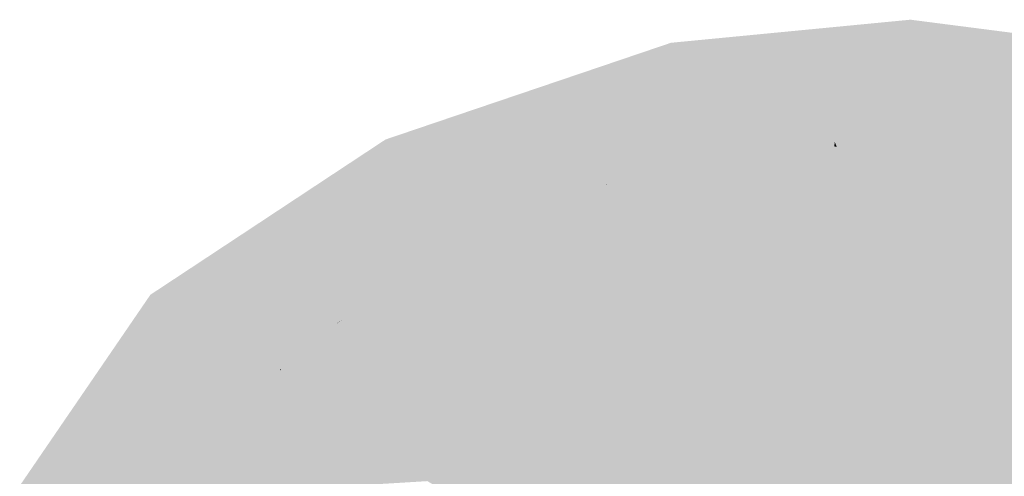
# Model space of a CAD drawing. Header units: metres. Extents: x 66128 to 66532, y 402454 to 402726.
# Tile 31 of 39: x 66136 to 66170, y 402710 to 402726. Entities that reach past the tile are written whole.
import ezdxf

# ---------------------------------------------------------------- set-up
doc = ezdxf.new("R2010")
doc.units = ezdxf.units.M
doc.layers.add('GM-C3D-SURFACE-TIN_bestaand', color=7, linetype='Continuous')

msp = doc.modelspace()

# ---------------------------------------------------------------- linework, layer by layer
at = {"layer": 'GM-C3D-SURFACE-TIN_bestaand', "color": 21, "linetype": 'Continuous', "lineweight": -3}
for points in [[(66164.242, 402721.567), (66166.836, 402725.766), (66164.097, 402725.502)], [(66166.77, 402721.362), (66166.836, 402725.766), (66164.242, 402721.567)], [(66166.77, 402721.362), (66169.568, 402725.414), (66166.836, 402725.766)], [(66161.713, 402721.771), (66164.097, 402725.502), (66161.359, 402725.238)], [(66164.242, 402721.567), (66164.097, 402725.502), (66161.713, 402721.771)], [(66169.298, 402721.157), (66169.568, 402725.414), (66166.77, 402721.362)], [(66169.298, 402721.157), (66172.3, 402725.061), (66169.568, 402725.414)], [(66161.713, 402721.771), (66161.359, 402725.238), (66158.62, 402724.974)], [(66171.827, 402720.952), (66172.3, 402725.061), (66169.298, 402721.157)], [(66159.065, 402720.951), (66158.62, 402724.974), (66156.172, 402724.144)], [(66159.065, 402720.951), (66161.713, 402721.771), (66158.62, 402724.974)], [(66156.416, 402720.131), (66156.172, 402724.144), (66153.724, 402723.315)], [(66156.416, 402720.131), (66159.065, 402720.951), (66156.172, 402724.144)], [(66152.993, 402720.298), (66153.724, 402723.315), (66151.276, 402722.486)], [(66152.993, 402720.298), (66153.759, 402720.137), (66153.724, 402723.315)], [(66155.353, 402719.802), (66156.416, 402720.131), (66153.724, 402723.315)], [(66155.353, 402719.802), (66153.724, 402723.315), (66153.759, 402720.137)], [(66149.239, 402721.088), (66151.276, 402722.486), (66148.828, 402721.656)], [(66149.239, 402721.088), (66151.205, 402720.674), (66151.276, 402722.486)], [(66152.993, 402720.298), (66151.276, 402722.486), (66151.205, 402720.674)], [(66149.239, 402721.088), (66148.828, 402721.656), (66146.811, 402720.325)], [(66159.1, 402720.864), (66161.713, 402721.771), (66159.065, 402720.951)], [(66159.1, 402720.864), (66161.73, 402721.609), (66161.713, 402721.771)], [(66164.219, 402721.417), (66164.242, 402721.567), (66161.713, 402721.771)], [(66164.219, 402721.417), (66161.713, 402721.771), (66161.73, 402721.609)], [(66164.306, 402721.413), (66164.242, 402721.567), (66164.219, 402721.417)], [(66166.79, 402721.221), (66166.77, 402721.362), (66164.242, 402721.567)], [(66166.79, 402721.221), (66164.242, 402721.567), (66164.306, 402721.413)], [(66169.28, 402721.028), (66169.298, 402721.157), (66166.77, 402721.362)], [(66169.28, 402721.028), (66166.77, 402721.362), (66166.79, 402721.221)], [(66149.239, 402721.088), (66146.811, 402720.325), (66149.363, 402719.239)], [(66171.775, 402720.835), (66169.298, 402721.157), (66169.28, 402721.028)], [(66171.775, 402720.835), (66171.827, 402720.952), (66169.298, 402721.157)], [(66156.434, 402720.108), (66159.065, 402720.951), (66156.416, 402720.131)], [(66156.434, 402720.108), (66159.1, 402720.864), (66159.065, 402720.951)], [(66148.574, 402717.757), (66146.811, 402720.325), (66144.795, 402718.993)], [(66148.574, 402717.757), (66149.363, 402719.239), (66146.811, 402720.325)], [(66155.353, 402719.802), (66156.419, 402720.106), (66156.416, 402720.131)], [(66156.434, 402720.108), (66156.416, 402720.131), (66156.419, 402720.106)], [(66147.173, 402715.355), (66144.795, 402718.993), (66142.779, 402717.662)], [(66147.384, 402715.522), (66148.497, 402717.232), (66144.795, 402718.993)], [(66147.384, 402715.522), (66144.795, 402718.993), (66147.173, 402715.355)], [(66148.574, 402717.757), (66144.795, 402718.993), (66148.497, 402717.232)], [(66145.201, 402713.787), (66142.779, 402717.662), (66140.762, 402716.331)], [(66147.173, 402715.355), (66142.779, 402717.662), (66145.201, 402713.787)], [(66143.228, 402712.218), (66140.762, 402716.331), (66139.268, 402714.147)], [(66145.201, 402713.787), (66140.762, 402716.331), (66143.228, 402712.218)], [(66147.177, 402715.351), (66147.173, 402715.355), (66145.201, 402713.787)], [(66147.177, 402715.351), (66145.201, 402713.787), (66145.245, 402713.753)], [(66147.384, 402715.522), (66147.173, 402715.355), (66147.177, 402715.351)], [(66141.255, 402710.65), (66139.268, 402714.147), (66137.773, 402711.963)], [(66143.228, 402712.218), (66139.268, 402714.147), (66141.255, 402710.65)], [(66145.221, 402713.733), (66145.201, 402713.787), (66143.228, 402712.218)], [(66145.221, 402713.733), (66143.228, 402712.218), (66143.288, 402712.134)], [(66145.245, 402713.753), (66145.201, 402713.787), (66145.221, 402713.733)], [(66143.288, 402712.134), (66143.228, 402712.218), (66141.255, 402710.65)], [(66139.282, 402709.082), (66137.773, 402711.963), (66136.279, 402709.778)], [(66141.255, 402710.65), (66137.773, 402711.963), (66139.282, 402709.082)], [(66143.288, 402712.134), (66141.255, 402710.65), (66141.375, 402710.551)], [(66141.375, 402710.551), (66141.255, 402710.65), (66138.253, 402706.571)], [(66141.255, 402710.65), (66139.282, 402709.082), (66138.253, 402706.571)], [(66141.375, 402710.551), (66138.253, 402706.571), (66138.517, 402706.519)]]:
    msp.add_solid(points, dxfattribs=at)
at = {"layer": 'GM-C3D-SURFACE-TIN_bestaand', "color": 31, "linetype": 'Continuous', "lineweight": -3}
for points in [[(66159.97, 402718.679), (66161.73, 402721.609), (66159.1, 402720.864)], [(66159.97, 402718.679), (66161.974, 402719.247), (66161.73, 402721.609)], [(66163.871, 402719.1), (66164.219, 402721.417), (66161.73, 402721.609)], [(66163.871, 402719.1), (66161.73, 402721.609), (66161.974, 402719.247)], [(66165.298, 402719.047), (66164.219, 402721.417), (66163.871, 402719.1)], [(66165.298, 402719.047), (66164.306, 402721.413), (66164.219, 402721.417)], [(66167.128, 402718.905), (66166.79, 402721.221), (66164.306, 402721.413)], [(66167.128, 402718.905), (66164.306, 402721.413), (66165.298, 402719.047)], [(66151.119, 402718.491), (66149.239, 402721.088), (66149.363, 402719.239)], [(66151.119, 402718.491), (66151.205, 402720.674), (66149.239, 402721.088)], [(66168.963, 402718.763), (66169.28, 402721.028), (66166.79, 402721.221)], [(66168.963, 402718.763), (66166.79, 402721.221), (66167.128, 402718.905)], [(66170.801, 402718.621), (66169.28, 402721.028), (66168.963, 402718.763)], [(66170.801, 402718.621), (66171.775, 402720.835), (66169.28, 402721.028)], [(66151.119, 402718.491), (66152.993, 402720.298), (66151.205, 402720.674)], [(66157.939, 402718.104), (66159.1, 402720.864), (66156.434, 402720.108)], [(66157.939, 402718.104), (66159.97, 402718.679), (66159.1, 402720.864)], [(66151.119, 402718.491), (66153.768, 402719.311), (66152.993, 402720.298)], [(66153.768, 402719.311), (66153.759, 402720.137), (66152.993, 402720.298)], [(66153.768, 402719.311), (66155.353, 402719.802), (66153.759, 402720.137)], [(66154.618, 402717.284), (66156.678, 402717.87), (66156.419, 402720.106)], [(66154.618, 402717.284), (66156.419, 402720.106), (66155.353, 402719.802)], [(66157.939, 402718.104), (66156.434, 402720.108), (66156.419, 402720.106)], [(66157.939, 402718.104), (66156.419, 402720.106), (66156.678, 402717.87)], [(66154.618, 402717.284), (66155.353, 402719.802), (66153.768, 402719.311)], [(66152.53, 402716.69), (66153.768, 402719.311), (66151.119, 402718.491)], [(66152.53, 402716.69), (66154.618, 402717.284), (66153.768, 402719.311)], [(66151.119, 402718.491), (66149.363, 402719.239), (66148.574, 402717.757)], [(66151.119, 402718.491), (66148.574, 402717.757), (66149.146, 402716.923)], [(66152.53, 402716.69), (66151.119, 402718.491), (66149.146, 402716.923)], [(66149.146, 402716.923), (66148.574, 402717.757), (66148.497, 402717.232)], [(66149.146, 402716.923), (66148.497, 402717.232), (66147.384, 402715.522)], [(66149.92, 402714.964), (66149.146, 402716.923), (66147.384, 402715.522)], [(66151.026, 402715.436), (66149.146, 402716.923), (66149.92, 402714.964)], [(66152.53, 402716.69), (66149.146, 402716.923), (66151.026, 402715.436)], [(66148.411, 402713.716), (66147.177, 402715.351), (66145.245, 402713.753)], [(66149.92, 402714.964), (66147.384, 402715.522), (66147.177, 402715.351)], [(66149.92, 402714.964), (66147.177, 402715.351), (66148.411, 402713.716)], [(66145.983, 402711.728), (66145.221, 402713.733), (66143.288, 402712.134)], [(66146.919, 402712.481), (66145.245, 402713.753), (66145.221, 402713.733)], [(66146.919, 402712.481), (66145.221, 402713.733), (66145.983, 402711.728)], [(66148.411, 402713.716), (66145.245, 402713.753), (66146.919, 402712.481)], [(66144.47, 402710.477), (66143.288, 402712.134), (66141.375, 402710.551)], [(66145.983, 402711.728), (66143.288, 402712.134), (66144.47, 402710.477)], [(66142.973, 402709.238), (66141.375, 402710.551), (66138.517, 402706.519)], [(66144.47, 402710.477), (66141.375, 402710.551), (66142.973, 402709.238)]]:
    msp.add_solid(points, dxfattribs=at)
at = {"layer": 'GM-C3D-SURFACE-TIN_bestaand', "color": 41, "linetype": 'Continuous', "lineweight": -3}
for points in [[(66160.841, 402716.494), (66161.974, 402719.247), (66159.97, 402718.679)], [(66160.841, 402716.494), (66162.219, 402716.885), (66161.974, 402719.247)], [(66163.523, 402716.784), (66163.871, 402719.1), (66161.974, 402719.247)], [(66163.523, 402716.784), (66161.974, 402719.247), (66162.219, 402716.885)], [(66166.289, 402716.68), (66163.871, 402719.1), (66163.523, 402716.784)], [(66166.289, 402716.68), (66165.298, 402719.047), (66163.871, 402719.1)], [(66167.466, 402716.589), (66167.128, 402718.905), (66165.298, 402719.047)], [(66167.466, 402716.589), (66165.298, 402719.047), (66166.289, 402716.68)], [(66159.444, 402716.099), (66159.97, 402718.679), (66157.939, 402718.104)], [(66159.444, 402716.099), (66160.841, 402716.494), (66159.97, 402718.679)], [(66168.646, 402716.498), (66168.963, 402718.763), (66167.128, 402718.905)], [(66168.646, 402716.498), (66167.128, 402718.905), (66167.466, 402716.589)], [(66169.827, 402716.406), (66168.963, 402718.763), (66168.646, 402716.498)], [(66169.827, 402716.406), (66170.801, 402718.621), (66168.963, 402718.763)], [(66169.827, 402716.406), (66172.206, 402718.407), (66170.801, 402718.621)], [(66169.827, 402716.406), (66172.566, 402715.99), (66172.206, 402718.407)], [(66159.444, 402716.099), (66157.939, 402718.104), (66156.678, 402717.87)], [(66155.483, 402715.221), (66156.678, 402717.87), (66154.618, 402717.284)], [(66155.483, 402715.221), (66156.937, 402715.635), (66156.678, 402717.87)], [(66159.444, 402716.099), (66156.678, 402717.87), (66156.937, 402715.635)], [(66154.009, 402714.801), (66154.618, 402717.284), (66152.53, 402716.69)], [(66154.009, 402714.801), (66155.483, 402715.221), (66154.618, 402717.284)], [(66154.009, 402714.801), (66152.53, 402716.69), (66151.026, 402715.436)], [(66152.947, 402713.917), (66151.026, 402715.436), (66149.92, 402714.964)], [(66154.009, 402714.801), (66151.026, 402715.436), (66152.947, 402713.917)], [(66150.711, 402712.962), (66149.92, 402714.964), (66148.411, 402713.716)], [(66152.947, 402713.917), (66149.92, 402714.964), (66150.711, 402712.962)], [(66149.646, 402712.081), (66148.411, 402713.716), (66146.919, 402712.481)], [(66150.711, 402712.962), (66148.411, 402713.716), (66149.646, 402712.081)], [(66148.592, 402711.209), (66146.919, 402712.481), (66145.983, 402711.728)], [(66149.646, 402712.081), (66146.919, 402712.481), (66148.592, 402711.209)], [(66146.745, 402709.723), (66145.983, 402711.728), (66144.47, 402710.477)], [(66148.592, 402711.209), (66145.983, 402711.728), (66146.745, 402709.723)], [(66145.653, 402708.819), (66144.47, 402710.477), (66142.973, 402709.238)], [(66146.745, 402709.723), (66144.47, 402710.477), (66145.653, 402708.819)]]:
    msp.add_solid(points, dxfattribs=at)
at = {"layer": 'GM-C3D-SURFACE-TIN_bestaand', "color": 51, "linetype": 'Continuous', "lineweight": -3}
for points in [[(66161.712, 402714.31), (66162.219, 402716.885), (66160.841, 402716.494)], [(66161.712, 402714.31), (66162.463, 402714.523), (66162.219, 402716.885)], [(66163.174, 402714.468), (66163.523, 402716.784), (66162.219, 402716.885)], [(66163.174, 402714.468), (66162.219, 402716.885), (66162.463, 402714.523)], [(66167.281, 402714.313), (66163.523, 402716.784), (66163.174, 402714.468)], [(66167.281, 402714.313), (66166.289, 402716.68), (66163.523, 402716.784)], [(66167.804, 402714.273), (66167.466, 402716.589), (66166.289, 402716.68)], [(66167.804, 402714.273), (66166.289, 402716.68), (66167.281, 402714.313)], [(66168.328, 402714.232), (66168.646, 402716.498), (66167.466, 402716.589)], [(66168.328, 402714.232), (66167.466, 402716.589), (66167.804, 402714.273)], [(66160.95, 402714.094), (66160.841, 402716.494), (66159.444, 402716.099)], [(66160.95, 402714.094), (66161.712, 402714.31), (66160.841, 402716.494)], [(66168.854, 402714.192), (66168.646, 402716.498), (66168.328, 402714.232)], [(66168.854, 402714.192), (66169.827, 402716.406), (66168.646, 402716.498)], [(66168.854, 402714.192), (66172.566, 402715.99), (66169.827, 402716.406)], [(66160.95, 402714.094), (66159.444, 402716.099), (66156.937, 402715.635)], [(66168.854, 402714.192), (66172.926, 402713.573), (66172.566, 402715.99)], [(66156.347, 402713.158), (66156.937, 402715.635), (66155.483, 402715.221)], [(66156.347, 402713.158), (66157.196, 402713.399), (66156.937, 402715.635)], [(66160.95, 402714.094), (66156.937, 402715.635), (66157.196, 402713.399)], [(66155.488, 402712.913), (66155.483, 402715.221), (66154.009, 402714.801)], [(66155.488, 402712.913), (66156.347, 402713.158), (66155.483, 402715.221)], [(66155.488, 402712.913), (66154.009, 402714.801), (66152.947, 402713.917)], [(66154.869, 402712.397), (66152.947, 402713.917), (66150.711, 402712.962)], [(66155.488, 402712.913), (66152.947, 402713.917), (66154.869, 402712.397)], [(66151.502, 402710.96), (66150.711, 402712.962), (66149.646, 402712.081)], [(66154.869, 402712.397), (66150.711, 402712.962), (66151.502, 402710.96)], [(66150.88, 402710.446), (66149.646, 402712.081), (66148.592, 402711.209)], [(66151.502, 402710.96), (66149.646, 402712.081), (66150.88, 402710.446)], [(66150.266, 402709.938), (66148.592, 402711.209), (66146.745, 402709.723)], [(66150.88, 402710.446), (66148.592, 402711.209), (66150.266, 402709.938)]]:
    msp.add_solid(points, dxfattribs=at)
at = {"layer": 'GM-C3D-SURFACE-TIN_bestaand', "color": 61, "linetype": 'Continuous', "lineweight": -3}
for points in [[(66162.455, 402712.089), (66161.712, 402714.31), (66160.95, 402714.094)], [(66162.582, 402712.125), (66162.463, 402714.523), (66161.712, 402714.31)], [(66162.455, 402712.089), (66162.582, 402712.125), (66161.712, 402714.31)], [(66162.582, 402712.125), (66162.708, 402712.16), (66162.463, 402714.523)], [(66162.826, 402712.151), (66163.174, 402714.468), (66162.463, 402714.523)], [(66162.826, 402712.151), (66162.463, 402714.523), (66162.708, 402712.16)], [(66165.415, 402712.054), (66163.174, 402714.468), (66162.826, 402712.151)], [(66165.415, 402712.054), (66167.281, 402714.313), (66163.174, 402714.468)], [(66165.415, 402712.054), (66168.074, 402712.42), (66167.281, 402714.313)], [(66168.074, 402712.42), (66167.804, 402714.273), (66167.281, 402714.313)], [(66168.074, 402712.42), (66168.328, 402714.232), (66167.804, 402714.273)], [(66168.074, 402712.42), (66168.854, 402714.192), (66168.328, 402714.232)], [(66162.455, 402712.089), (66160.95, 402714.094), (66157.196, 402713.399)], [(66173.286, 402711.156), (66168.854, 402714.192), (66168.074, 402712.42)], [(66173.286, 402711.156), (66172.926, 402713.573), (66168.854, 402714.192)], [(66157.212, 402711.095), (66157.196, 402713.399), (66156.347, 402713.158)], [(66157.212, 402711.095), (66157.455, 402711.164), (66157.196, 402713.399)], [(66162.455, 402712.089), (66157.196, 402713.399), (66157.455, 402711.164)], [(66156.967, 402711.025), (66155.488, 402712.913), (66154.869, 402712.397)], [(66156.967, 402711.025), (66156.347, 402713.158), (66155.488, 402712.913)], [(66156.967, 402711.025), (66157.212, 402711.095), (66156.347, 402713.158)], [(66156.79, 402710.877), (66154.869, 402712.397), (66151.502, 402710.96)], [(66156.967, 402711.025), (66154.869, 402712.397), (66156.79, 402710.877)], [(66165.415, 402712.054), (66168.161, 402711.894), (66168.074, 402712.42)], [(66173.286, 402711.156), (66168.074, 402712.42), (66168.161, 402711.894)], [(66152.292, 402708.958), (66151.502, 402710.96), (66150.88, 402710.446)], [(66156.79, 402710.877), (66151.502, 402710.96), (66152.292, 402708.958)], [(66152.115, 402708.811), (66150.88, 402710.446), (66150.266, 402709.938)], [(66152.292, 402708.958), (66150.88, 402710.446), (66152.115, 402708.811)]]:
    msp.add_solid(points, dxfattribs=at)
at = {"layer": 'GM-C3D-SURFACE-TIN_bestaand', "color": 71, "linetype": 'Continuous', "lineweight": -3}
for points in [[(66157.558, 402710.269), (66162.455, 402712.089), (66157.455, 402711.164)], [(66157.558, 402710.269), (66162.756, 402711.688), (66162.455, 402712.089)], [(66162.756, 402711.688), (66162.582, 402712.125), (66162.455, 402712.089)], [(66162.756, 402711.688), (66162.708, 402712.16), (66162.582, 402712.125)], [(66162.756, 402711.688), (66162.826, 402712.151), (66162.708, 402712.16)], [(66162.756, 402711.688), (66165.415, 402712.054), (66162.826, 402712.151)], [(66164.565, 402709.497), (66165.415, 402712.054), (66162.756, 402711.688)], [(66164.565, 402709.497), (66168.161, 402711.894), (66165.415, 402712.054)], [(66164.565, 402709.497), (66168.591, 402709.262), (66168.161, 402711.894)], [(66172.115, 402708.755), (66173.286, 402711.156), (66168.161, 402711.894)], [(66172.115, 402708.755), (66168.161, 402711.894), (66168.591, 402709.262)], [(66158.853, 402708.59), (66162.756, 402711.688), (66157.558, 402710.269)], [(66158.853, 402708.59), (66163.232, 402709.257), (66162.756, 402711.688)], [(66164.565, 402709.497), (66162.756, 402711.688), (66163.232, 402709.257)], [(66152.609, 402708.157), (66156.79, 402710.877), (66152.292, 402708.958)], [(66152.609, 402708.157), (66157.558, 402710.269), (66156.79, 402710.877)], [(66157.558, 402710.269), (66156.967, 402711.025), (66156.79, 402710.877)], [(66157.558, 402710.269), (66157.212, 402711.095), (66156.967, 402711.025)], [(66157.558, 402710.269), (66157.455, 402711.164), (66157.212, 402711.095)], [(66157.945, 402708.331), (66157.558, 402710.269), (66152.609, 402708.157)], [(66157.945, 402708.331), (66158.853, 402708.59), (66157.558, 402710.269)]]:
    msp.add_solid(points, dxfattribs=at)

doc.saveas('drawing.dxf')
